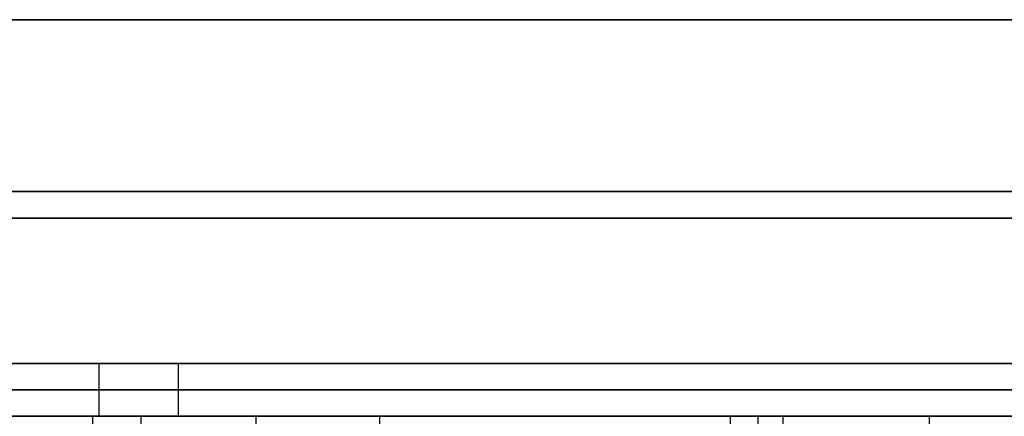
# Model space of a CAD drawing. Header units: millimetres. Extents: x 14566 to 15601, y -4 to 41.
# Tile 25 of 52: x 14969 to 15006, y 26 to 41. Entities that reach past the tile are written whole.
import ezdxf

# ---------------------------------------------------------------- set-up
doc = ezdxf.new("R2010")
doc.units = ezdxf.units.MM
doc.layers.add('Pond Mirror Ferm Living', color=7, linetype='Continuous', true_color=0x000000)

msp = doc.modelspace()

# ---------------------------------------------------------------- linework, layer by layer
at = {"layer": 'Pond Mirror Ferm Living'}
for p, q in [((15336.866, 40.764, 3585.285), (14836.866, 40.764, 3585.285)), ((15336.866, 40.764, 3587.285), (14836.866, 40.764, 3587.285)), ((15336.866, 40.764, 3586.285), (14836.866, 40.764, 3586.285)), ((14836.866, 40.764, 2927.261), (15336.866, 40.764, 2927.261)), ((14836.866, 40.764, 2925.261), (15336.866, 40.764, 2925.261)), ((14836.866, 40.764, 2926.261), (15336.866, 40.764, 2926.261)), ((15313.866, 34.264, 3585.285), (14859.866, 34.264, 3585.285)), ((14859.866, 34.264, 2927.261), (15313.866, 34.264, 2927.261)), ((15314.038, 33.264, 3587.285), (14859.694, 33.264, 3587.285)), ((14859.694, 33.264, 2925.261), (15314.038, 33.264, 2925.261)), ((15336.866, 27.764, 3585.285), (14836.866, 27.764, 3585.285)), ((15336.866, 27.764, 3572.285), (14836.866, 27.764, 3572.285)), ((14836.866, 27.764, 2927.261), (15336.866, 27.764, 2927.261)), ((14836.866, 27.764, 2940.261), (15336.866, 27.764, 2940.261)), ((14968.865, 27.764, 3578.629), (14968.861, 27.764, 3578.733)), ((14968.861, 27.764, 3578.733), (14968.861, 27.764, 3578.837)), ((14968.861, 27.764, 3578.837), (14968.865, 27.764, 3578.941)), ((14968.865, 27.764, 2933.605), (14968.861, 27.764, 2933.709)), ((14968.861, 27.764, 2933.709), (14968.861, 27.764, 2933.813)), ((14968.861, 27.764, 2933.813), (14968.865, 27.764, 2933.917)), ((14968.872, 27.764, 3578.525), (14968.865, 27.764, 3578.629)), ((14968.865, 27.764, 3578.941), (14968.872, 27.764, 3579.045)), ((14968.872, 27.764, 2933.501), (14968.865, 27.764, 2933.605)), ((14968.865, 27.764, 2933.917), (14968.872, 27.764, 2934.021)), ((14968.883, 27.764, 3578.421), (14968.872, 27.764, 3578.525)), ((14968.872, 27.764, 3579.045), (14968.883, 27.764, 3579.148)), ((14968.883, 27.764, 2933.398), (14968.872, 27.764, 2933.501)), ((14968.872, 27.764, 2934.021), (14968.883, 27.764, 2934.125)), ((14968.897, 27.764, 3578.318), (14968.883, 27.764, 3578.421)), ((14968.883, 27.764, 3579.148), (14968.897, 27.764, 3579.252)), ((14968.897, 27.764, 2933.294), (14968.883, 27.764, 2933.398)), ((14968.883, 27.764, 2934.125), (14968.897, 27.764, 2934.228)), ((14968.915, 27.764, 3578.215), (14968.897, 27.764, 3578.318)), ((14968.897, 27.764, 3579.252), (14968.915, 27.764, 3579.354)), ((14968.915, 27.764, 2933.192), (14968.897, 27.764, 2933.294)), ((14968.897, 27.764, 2934.228), (14968.915, 27.764, 2934.331)), ((14968.937, 27.764, 3578.114), (14968.915, 27.764, 3578.215)), ((14968.915, 27.764, 3579.354), (14968.937, 27.764, 3579.456)), ((14968.937, 27.764, 2933.09), (14968.915, 27.764, 2933.192)), ((14968.915, 27.764, 2934.331), (14968.937, 27.764, 2934.432)), ((14968.962, 27.764, 3578.013), (14968.937, 27.764, 3578.114)), ((14968.937, 27.764, 3579.456), (14968.962, 27.764, 3579.557)), ((14968.962, 27.764, 2932.989), (14968.937, 27.764, 2933.09)), ((14968.937, 27.764, 2934.432), (14968.962, 27.764, 2934.533)), ((14968.99, 27.764, 3577.912), (14968.962, 27.764, 3578.013)), ((14968.962, 27.764, 3579.557), (14968.99, 27.764, 3579.657)), ((14968.99, 27.764, 2932.889), (14968.962, 27.764, 2932.989)), ((14968.962, 27.764, 2934.533), (14968.99, 27.764, 2934.634)), ((14969.022, 27.764, 3577.813), (14968.99, 27.764, 3577.912)), ((14968.99, 27.764, 3579.657), (14969.022, 27.764, 3579.756)), ((14969.022, 27.764, 2932.79), (14968.99, 27.764, 2932.889)), ((14968.99, 27.764, 2934.634), (14969.022, 27.764, 2934.733)), ((14969.058, 27.764, 3577.715), (14969.022, 27.764, 3577.813)), ((14969.022, 27.764, 3579.756), (14969.058, 27.764, 3579.854)), ((14969.058, 27.764, 2932.692), (14969.022, 27.764, 2932.79)), ((14969.022, 27.764, 2934.733), (14969.058, 27.764, 2934.831)), ((14969.096, 27.764, 3577.619), (14969.058, 27.764, 3577.715)), ((14969.058, 27.764, 3579.854), (14969.096, 27.764, 3579.951)), ((14969.096, 27.764, 2932.595), (14969.058, 27.764, 2932.692)), ((14969.058, 27.764, 2934.831), (14969.096, 27.764, 2934.927)), ((14969.139, 27.764, 3577.524), (14969.096, 27.764, 3577.619)), ((14969.096, 27.764, 3579.951), (14969.139, 27.764, 3580.046)), ((14969.139, 27.764, 2932.5), (14969.096, 27.764, 2932.595)), ((14969.096, 27.764, 2934.927), (14969.139, 27.764, 2935.023)), ((14969.184, 27.764, 3577.43), (14969.139, 27.764, 3577.524)), ((14969.139, 27.764, 3580.046), (14969.184, 27.764, 3580.14)), ((14969.184, 27.764, 2932.406), (14969.139, 27.764, 2932.5)), ((14969.139, 27.764, 2935.023), (14969.184, 27.764, 2935.116)), ((14969.233, 27.764, 3577.338), (14969.184, 27.764, 3577.43)), ((14969.184, 27.764, 3580.14), (14969.233, 27.764, 3580.232)), ((14969.233, 27.764, 2932.314), (14969.184, 27.764, 2932.406)), ((14969.184, 27.764, 2935.116), (14969.233, 27.764, 2935.208)), ((14969.284, 27.764, 3577.247), (14969.233, 27.764, 3577.338)), ((14969.233, 27.764, 3580.232), (14969.284, 27.764, 3580.322)), ((14969.284, 27.764, 2932.224), (14969.233, 27.764, 2932.314)), ((14969.233, 27.764, 2935.208), (14969.284, 27.764, 2935.299)), ((14969.339, 27.764, 3577.159), (14969.284, 27.764, 3577.247)), ((14969.284, 27.764, 3580.322), (14969.339, 27.764, 3580.411)), ((14969.339, 27.764, 2932.135), (14969.284, 27.764, 2932.224)), ((14969.284, 27.764, 2935.299), (14969.339, 27.764, 2935.387)), ((14969.397, 27.764, 3577.072), (14969.339, 27.764, 3577.159)), ((14969.339, 27.764, 3580.411), (14969.397, 27.764, 3580.497)), ((14969.397, 27.764, 2932.049), (14969.339, 27.764, 2932.135)), ((14969.339, 27.764, 2935.387), (14969.397, 27.764, 2935.474)), ((14969.458, 27.764, 3576.988), (14969.397, 27.764, 3577.072)), ((14969.397, 27.764, 3580.497), (14969.458, 27.764, 3580.582)), ((14969.458, 27.764, 2931.964), (14969.397, 27.764, 2932.049)), ((14969.397, 27.764, 2935.474), (14969.458, 27.764, 2935.558)), ((14969.522, 27.764, 3576.906), (14969.458, 27.764, 3576.988)), ((14969.458, 27.764, 3580.582), (14969.522, 27.764, 3580.664)), ((14969.522, 27.764, 2931.882), (14969.458, 27.764, 2931.964)), ((14969.458, 27.764, 2935.558), (14969.522, 27.764, 2935.64)), ((14969.589, 27.764, 3576.826), (14969.522, 27.764, 3576.906)), ((14969.522, 27.764, 3580.664), (14969.589, 27.764, 3580.744)), ((14969.589, 27.764, 2931.802), (14969.522, 27.764, 2931.882)), ((14969.522, 27.764, 2935.64), (14969.589, 27.764, 2935.72)), ((14969.658, 27.764, 3576.748), (14969.589, 27.764, 3576.826)), ((14969.589, 27.764, 3580.744), (14969.658, 27.764, 3580.822)), ((14969.658, 27.764, 2931.724), (14969.589, 27.764, 2931.802)), ((14969.589, 27.764, 2935.72), (14969.658, 27.764, 2935.798)), ((14969.73, 27.764, 3576.673), (14969.658, 27.764, 3576.748)), ((14969.658, 27.764, 3580.822), (14969.73, 27.764, 3580.897)), ((14969.73, 27.764, 2931.649), (14969.658, 27.764, 2931.724)), ((14969.658, 27.764, 2935.798), (14969.73, 27.764, 2935.873)), ((14969.805, 27.764, 3576.6), (14969.73, 27.764, 3576.673)), ((14969.73, 27.764, 3580.897), (14969.805, 27.764, 3580.97)), ((14969.805, 27.764, 2931.576), (14969.73, 27.764, 2931.649)), ((14969.73, 27.764, 2935.873), (14969.805, 27.764, 2935.946)), ((14969.882, 27.764, 3576.53), (14969.805, 27.764, 3576.6)), ((14969.805, 27.764, 3580.97), (14969.882, 27.764, 3581.04)), ((14969.882, 27.764, 2931.506), (14969.805, 27.764, 2931.576)), ((14969.805, 27.764, 2935.946), (14969.882, 27.764, 2936.016)), ((14969.961, 27.764, 3576.463), (14969.882, 27.764, 3576.53)), ((14969.882, 27.764, 3581.04), (14969.961, 27.764, 3581.107)), ((14969.961, 27.764, 2931.439), (14969.882, 27.764, 2931.506)), ((14969.882, 27.764, 2936.016), (14969.961, 27.764, 2936.083)), ((14970.043, 27.764, 3576.398), (14969.961, 27.764, 3576.463)), ((14969.961, 27.764, 3581.107), (14970.043, 27.764, 3581.171)), ((14970.043, 27.764, 2931.375), (14969.961, 27.764, 2931.439)), ((14969.961, 27.764, 2936.083), (14970.043, 27.764, 2936.148)), ((14970.127, 27.764, 3576.337), (14970.043, 27.764, 3576.398)), ((14970.043, 27.764, 3581.171), (14970.127, 27.764, 3581.233)), ((14970.127, 27.764, 2931.313), (14970.043, 27.764, 2931.375)), ((14970.043, 27.764, 2936.148), (14970.127, 27.764, 2936.21)), ((14970.213, 27.764, 3576.278), (14970.127, 27.764, 3576.337)), ((14970.127, 27.764, 3581.233), (14970.213, 27.764, 3581.292)), ((14970.213, 27.764, 2931.254), (14970.127, 27.764, 2931.313)), ((14970.127, 27.764, 2936.21), (14970.213, 27.764, 2936.268)), ((14970.301, 27.764, 3576.222), (14970.213, 27.764, 3576.278)), ((14970.213, 27.764, 3581.292), (14970.301, 27.764, 3581.347)), ((14970.301, 27.764, 2931.199), (14970.213, 27.764, 2931.254)), ((14970.213, 27.764, 2936.268), (14970.301, 27.764, 2936.324)), ((14970.391, 27.764, 3576.17), (14970.301, 27.764, 3576.222)), ((14970.301, 27.764, 3581.347), (14970.391, 27.764, 3581.4)), ((14970.391, 27.764, 2931.146), (14970.301, 27.764, 2931.199)), ((14970.301, 27.764, 2936.324), (14970.391, 27.764, 2936.376)), ((14970.482, 27.764, 3576.12), (14970.391, 27.764, 3576.17)), ((14970.391, 27.764, 3581.4), (14970.482, 27.764, 3581.449)), ((14970.482, 27.764, 2931.097), (14970.391, 27.764, 2931.146)), ((14970.391, 27.764, 2936.376), (14970.482, 27.764, 2936.426)), ((14970.576, 27.764, 3576.074), (14970.482, 27.764, 3576.12)), ((14970.482, 27.764, 3581.449), (14970.576, 27.764, 3581.496)), ((14970.576, 27.764, 2931.05), (14970.482, 27.764, 2931.097)), ((14970.482, 27.764, 2936.426), (14970.576, 27.764, 2936.472)), ((14970.67, 27.764, 3576.031), (14970.576, 27.764, 3576.074)), ((14970.576, 27.764, 3581.496), (14970.67, 27.764, 3581.539)), ((14970.67, 27.764, 2931.007), (14970.576, 27.764, 2931.05)), ((14970.576, 27.764, 2936.472), (14970.67, 27.764, 2936.515)), ((14970.767, 27.764, 3575.991), (14970.67, 27.764, 3576.031)), ((14970.67, 27.764, 3581.539), (14970.767, 27.764, 3581.578)), ((14970.767, 27.764, 2930.968), (14970.67, 27.764, 2931.007)), ((14970.67, 27.764, 2936.515), (14970.767, 27.764, 2936.555)), ((14970.864, 27.764, 3575.955), (14970.767, 27.764, 3575.991)), ((14970.767, 27.764, 3581.578), (14970.864, 27.764, 3581.615)), ((14970.864, 27.764, 2930.931), (14970.767, 27.764, 2930.968)), ((14970.767, 27.764, 2936.555), (14970.864, 27.764, 2936.591)), ((14970.963, 27.764, 3575.922), (14970.864, 27.764, 3575.955)), ((14970.864, 27.764, 3581.615), (14970.963, 27.764, 3581.647)), ((14970.963, 27.764, 2930.899), (14970.864, 27.764, 2930.931)), ((14970.864, 27.764, 2936.591), (14970.963, 27.764, 2936.624)), ((14971.063, 27.764, 3575.893), (14970.963, 27.764, 3575.922)), ((14970.963, 27.764, 3581.647), (14971.063, 27.764, 3581.677)), ((14971.063, 27.764, 2930.869), (14970.963, 27.764, 2930.899)), ((14970.963, 27.764, 2936.624), (14971.063, 27.764, 2936.653)), ((14971.164, 27.764, 3575.867), (14971.063, 27.764, 3575.893)), ((14971.063, 27.764, 3581.677), (14971.164, 27.764, 3581.703)), ((14971.164, 27.764, 2930.843), (14971.063, 27.764, 2930.869)), ((14971.063, 27.764, 2936.653), (14971.164, 27.764, 2936.679)), ((14971.266, 27.764, 3575.844), (14971.164, 27.764, 3575.867)), ((14971.164, 27.764, 3581.703), (14971.266, 27.764, 3581.725)), ((14971.266, 27.764, 2930.821), (14971.164, 27.764, 2930.843)), ((14971.164, 27.764, 2936.679), (14971.266, 27.764, 2936.702)), ((14971.368, 27.764, 3575.825), (14971.266, 27.764, 3575.844)), ((14971.266, 27.764, 3581.725), (14971.368, 27.764, 3581.744)), ((14971.368, 27.764, 2930.802), (14971.266, 27.764, 2930.821)), ((14971.266, 27.764, 2936.702), (14971.368, 27.764, 2936.721)), ((14971.471, 27.764, 3575.81), (14971.368, 27.764, 3575.825)), ((14971.368, 27.764, 3581.744), (14971.471, 27.764, 3581.759)), ((14971.471, 27.764, 2930.787), (14971.368, 27.764, 2930.802)), ((14971.368, 27.764, 2936.721), (14971.471, 27.764, 2936.736)), ((14971.575, 27.764, 3575.798), (14971.471, 27.764, 3575.81)), ((14971.471, 27.764, 3581.759), (14971.575, 27.764, 3581.771)), ((14971.575, 27.764, 2930.775), (14971.471, 27.764, 2930.787)), ((14971.471, 27.764, 2936.736), (14971.575, 27.764, 2936.748)), ((14971.678, 27.764, 3575.79), (14971.575, 27.764, 3575.798)), ((14971.575, 27.764, 3581.771), (14971.678, 27.764, 3581.779)), ((14971.678, 27.764, 2930.767), (14971.575, 27.764, 2930.775)), ((14971.575, 27.764, 2936.748), (14971.678, 27.764, 2936.756)), ((14971.782, 27.764, 3575.786), (14971.678, 27.764, 3575.79)), ((14971.678, 27.764, 3581.779), (14971.782, 27.764, 3581.784)), ((14971.782, 27.764, 2930.762), (14971.678, 27.764, 2930.767)), ((14971.678, 27.764, 2936.756), (14971.782, 27.764, 2936.76)), ((14971.887, 27.764, 3575.785), (14971.782, 27.764, 3575.786)), ((14971.782, 27.764, 3581.784), (14971.887, 27.764, 3581.785)), ((14971.887, 27.764, 2930.761), (14971.782, 27.764, 2930.762)), ((14971.782, 27.764, 2936.76), (14971.887, 27.764, 2936.761)), ((14971.86, 27.764, 3575.785), (14971.86, 25.764, 3575.785)), ((14971.86, 27.764, 3581.785), (14971.86, 25.764, 3581.785)), ((14971.86, 27.764, 2930.761), (14971.86, 25.764, 2930.761)), ((14971.86, 27.764, 2936.761), (14971.86, 25.764, 2936.761)), ((14971.991, 27.764, 3575.788), (14971.887, 27.764, 3575.785)), ((14971.887, 27.764, 3581.785), (14971.991, 27.764, 3581.782)), ((14971.991, 27.764, 2930.764), (14971.887, 27.764, 2930.761)), ((14971.887, 27.764, 2936.761), (14971.991, 27.764, 2936.758)), ((14972.095, 27.764, 3575.794), (14971.991, 27.764, 3575.788)), ((14971.991, 27.764, 3581.782), (14972.095, 27.764, 3581.776)), ((14972.095, 27.764, 2930.77), (14971.991, 27.764, 2930.764)), ((14971.991, 27.764, 2936.758), (14972.095, 27.764, 2936.752)), ((14972.198, 27.764, 3575.804), (14972.095, 27.764, 3575.794)), ((14972.095, 27.764, 3581.776), (14972.198, 27.764, 3581.766)), ((14972.198, 27.764, 2930.78), (14972.095, 27.764, 2930.77)), ((14972.095, 27.764, 2936.752), (14972.198, 27.764, 2936.742)), ((14972.301, 27.764, 3575.817), (14972.198, 27.764, 3575.804)), ((14972.198, 27.764, 3581.766), (14972.301, 27.764, 3581.752)), ((14972.301, 27.764, 2930.794), (14972.198, 27.764, 2930.78)), ((14972.198, 27.764, 2936.742), (14972.301, 27.764, 2936.729)), ((14972.404, 27.764, 3575.834), (14972.301, 27.764, 3575.817)), ((14972.301, 27.764, 3581.752), (14972.404, 27.764, 3581.735)), ((14972.404, 27.764, 2930.811), (14972.301, 27.764, 2930.794)), ((14972.301, 27.764, 2936.729), (14972.404, 27.764, 2936.712)), ((14972.506, 27.764, 3575.855), (14972.404, 27.764, 3575.834)), ((14972.404, 27.764, 3581.735), (14972.506, 27.764, 3581.714)), ((14972.506, 27.764, 2930.832), (14972.404, 27.764, 2930.811)), ((14972.404, 27.764, 2936.712), (14972.506, 27.764, 2936.691)), ((14972.608, 27.764, 3575.879), (14972.506, 27.764, 3575.855)), ((14972.506, 27.764, 3581.714), (14972.608, 27.764, 3581.69)), ((14972.608, 27.764, 2930.856), (14972.506, 27.764, 2930.832)), ((14972.506, 27.764, 2936.691), (14972.608, 27.764, 2936.667)), ((14972.708, 27.764, 3575.907), (14972.608, 27.764, 3575.879)), ((14972.608, 27.764, 3581.69), (14972.708, 27.764, 3581.663)), ((14972.708, 27.764, 2930.883), (14972.608, 27.764, 2930.856)), ((14972.608, 27.764, 2936.667), (14972.708, 27.764, 2936.639)), ((14972.807, 27.764, 3575.938), (14972.708, 27.764, 3575.907)), ((14972.708, 27.764, 3581.663), (14972.807, 27.764, 3581.631)), ((14972.807, 27.764, 2930.915), (14972.708, 27.764, 2930.883)), ((14972.708, 27.764, 2936.639), (14972.807, 27.764, 2936.608)), ((14972.906, 27.764, 3575.973), (14972.807, 27.764, 3575.938)), ((14972.807, 27.764, 3581.631), (14972.906, 27.764, 3581.597)), ((14972.906, 27.764, 2930.949), (14972.807, 27.764, 2930.915)), ((14972.807, 27.764, 2936.608), (14972.906, 27.764, 2936.573)), ((14973.003, 27.764, 3576.011), (14972.906, 27.764, 3575.973)), ((14972.906, 27.764, 3581.597), (14973.003, 27.764, 3581.559)), ((14973.003, 27.764, 2930.987), (14972.906, 27.764, 2930.949)), ((14972.906, 27.764, 2936.573), (14973.003, 27.764, 2936.535)), ((14973.098, 27.764, 3576.052), (14973.003, 27.764, 3576.011)), ((14973.003, 27.764, 3581.559), (14973.098, 27.764, 3581.518)), ((14973.098, 27.764, 2931.028), (14973.003, 27.764, 2930.987)), ((14973.003, 27.764, 2936.535), (14973.098, 27.764, 2936.494)), ((14973.192, 27.764, 3576.097), (14973.098, 27.764, 3576.052)), ((14973.098, 27.764, 3581.518), (14973.192, 27.764, 3581.473)), ((14973.192, 27.764, 2931.073), (14973.098, 27.764, 2931.028)), ((14973.098, 27.764, 2936.494), (14973.192, 27.764, 2936.449)), ((14973.285, 27.764, 3576.144), (14973.192, 27.764, 3576.097)), ((14973.192, 27.764, 3581.473), (14973.285, 27.764, 3581.425)), ((14973.285, 27.764, 2931.121), (14973.192, 27.764, 2931.073)), ((14973.192, 27.764, 2936.449), (14973.285, 27.764, 2936.402)), ((14973.375, 27.764, 3576.195), (14973.285, 27.764, 3576.144)), ((14973.285, 27.764, 3581.425), (14973.375, 27.764, 3581.374)), ((14973.375, 27.764, 2931.172), (14973.285, 27.764, 2931.121)), ((14973.285, 27.764, 2936.402), (14973.375, 27.764, 2936.351)), ((14973.464, 27.764, 3576.25), (14973.375, 27.764, 3576.195)), ((14973.375, 27.764, 3581.374), (14973.464, 27.764, 3581.32)), ((14973.464, 27.764, 2931.226), (14973.375, 27.764, 2931.172)), ((14973.375, 27.764, 2936.351), (14973.464, 27.764, 2936.296)), ((14973.551, 27.764, 3576.307), (14973.464, 27.764, 3576.25)), ((14973.464, 27.764, 3581.32), (14973.551, 27.764, 3581.263)), ((14973.551, 27.764, 2931.283), (14973.464, 27.764, 2931.226)), ((14973.464, 27.764, 2936.296), (14973.551, 27.764, 2936.239)), ((14973.636, 27.764, 3576.367), (14973.551, 27.764, 3576.307)), ((14973.551, 27.764, 3581.263), (14973.636, 27.764, 3581.203)), ((14973.636, 27.764, 2931.343), (14973.551, 27.764, 2931.283)), ((14973.551, 27.764, 2936.239), (14973.636, 27.764, 2936.179)), ((14973.719, 27.764, 3576.43), (14973.636, 27.764, 3576.367)), ((14973.636, 27.764, 3581.203), (14973.719, 27.764, 3581.14)), ((14973.719, 27.764, 2931.406), (14973.636, 27.764, 2931.343)), ((14973.636, 27.764, 2936.179), (14973.719, 27.764, 2936.116)), ((14973.8, 27.764, 3576.496), (14973.719, 27.764, 3576.43)), ((14973.719, 27.764, 3581.14), (14973.8, 27.764, 3581.074)), ((14973.8, 27.764, 2931.472), (14973.719, 27.764, 2931.406)), ((14973.719, 27.764, 2936.116), (14973.8, 27.764, 2936.05)), ((14973.878, 27.764, 3576.565), (14973.8, 27.764, 3576.496)), ((14973.8, 27.764, 3581.074), (14973.878, 27.764, 3581.005)), ((14973.878, 27.764, 2931.541), (14973.8, 27.764, 2931.472)), ((14973.8, 27.764, 2936.05), (14973.878, 27.764, 2935.981)), ((14973.954, 27.764, 3576.636), (14973.878, 27.764, 3576.565)), ((14973.878, 27.764, 3581.005), (14973.954, 27.764, 3580.934)), ((14973.954, 27.764, 2931.612), (14973.878, 27.764, 2931.541)), ((14973.878, 27.764, 2935.981), (14973.954, 27.764, 2935.91)), ((14974.027, 27.764, 3576.71), (14973.954, 27.764, 3576.636)), ((14973.954, 27.764, 3580.934), (14974.027, 27.764, 3580.86)), ((14974.027, 27.764, 2931.686), (14973.954, 27.764, 2931.612)), ((14973.954, 27.764, 2935.91), (14974.027, 27.764, 2935.836)), ((14974.098, 27.764, 3576.786), (14974.027, 27.764, 3576.71)), ((14974.027, 27.764, 3580.86), (14974.098, 27.764, 3580.783)), ((14974.098, 27.764, 2931.763), (14974.027, 27.764, 2931.686)), ((14974.027, 27.764, 2935.836), (14974.098, 27.764, 2935.76)), ((14974.166, 27.764, 3576.865), (14974.098, 27.764, 3576.786)), ((14974.098, 27.764, 3580.783), (14974.166, 27.764, 3580.704)), ((14974.166, 27.764, 2931.842), (14974.098, 27.764, 2931.763)), ((14974.098, 27.764, 2935.76), (14974.166, 27.764, 2935.681)), ((14974.231, 27.764, 3576.946), (14974.166, 27.764, 3576.865)), ((14974.166, 27.764, 3580.704), (14974.231, 27.764, 3580.623)), ((14974.231, 27.764, 2931.923), (14974.166, 27.764, 2931.842)), ((14974.166, 27.764, 2935.681), (14974.231, 27.764, 2935.6)), ((14974.294, 27.764, 3577.03), (14974.231, 27.764, 3576.946)), ((14974.231, 27.764, 3580.623), (14974.294, 27.764, 3580.54)), ((14974.294, 27.764, 2932.006), (14974.231, 27.764, 2931.923)), ((14974.231, 27.764, 2935.6), (14974.294, 27.764, 2935.516)), ((14974.353, 27.764, 3577.115), (14974.294, 27.764, 3577.03)), ((14974.294, 27.764, 3580.54), (14974.353, 27.764, 3580.454)), ((14974.353, 27.764, 2932.092), (14974.294, 27.764, 2932.006)), ((14974.294, 27.764, 2935.516), (14974.353, 27.764, 2935.431)), ((14974.41, 27.764, 3577.203), (14974.353, 27.764, 3577.115)), ((14974.353, 27.764, 3580.454), (14974.41, 27.764, 3580.367)), ((14974.41, 27.764, 2932.179), (14974.353, 27.764, 2932.092)), ((14974.353, 27.764, 2935.431), (14974.41, 27.764, 2935.343)), ((14974.463, 27.764, 3577.292), (14974.41, 27.764, 3577.203)), ((14974.41, 27.764, 3580.367), (14974.463, 27.764, 3580.277)), ((14974.463, 27.764, 2932.269), (14974.41, 27.764, 2932.179)), ((14974.41, 27.764, 2935.343), (14974.463, 27.764, 2935.254)), ((14974.513, 27.764, 3577.384), (14974.463, 27.764, 3577.292)), ((14974.463, 27.764, 3580.277), (14974.513, 27.764, 3580.186)), ((14974.513, 27.764, 2932.36), (14974.463, 27.764, 2932.269)), ((14974.463, 27.764, 2935.254), (14974.513, 27.764, 2935.162)), ((14974.56, 27.764, 3577.476), (14974.513, 27.764, 3577.384)), ((14974.513, 27.764, 3580.186), (14974.56, 27.764, 3580.093)), ((14974.56, 27.764, 2932.453), (14974.513, 27.764, 2932.36)), ((14974.513, 27.764, 2935.162), (14974.56, 27.764, 2935.07)), ((14974.604, 27.764, 3577.571), (14974.56, 27.764, 3577.476)), ((14974.56, 27.764, 3580.093), (14974.604, 27.764, 3579.999)), ((14974.604, 27.764, 2932.547), (14974.56, 27.764, 2932.453)), ((14974.56, 27.764, 2935.07), (14974.604, 27.764, 2934.975)), ((14974.644, 27.764, 3577.667), (14974.604, 27.764, 3577.571)), ((14974.604, 27.764, 3579.999), (14974.644, 27.764, 3579.903)), ((14974.644, 27.764, 2932.643), (14974.604, 27.764, 2932.547)), ((14974.604, 27.764, 2934.975), (14974.644, 27.764, 2934.879)), ((14974.682, 27.764, 3577.764), (14974.644, 27.764, 3577.667)), ((14974.644, 27.764, 3579.903), (14974.682, 27.764, 3579.805)), ((14974.682, 27.764, 2932.741), (14974.644, 27.764, 2932.643)), ((14974.644, 27.764, 2934.879), (14974.682, 27.764, 2934.782)), ((14974.715, 27.764, 3577.863), (14974.682, 27.764, 3577.764)), ((14974.682, 27.764, 3579.805), (14974.715, 27.764, 3579.707)), ((14974.715, 27.764, 2932.839), (14974.682, 27.764, 2932.741)), ((14974.682, 27.764, 2934.782), (14974.715, 27.764, 2934.683)), ((14974.746, 27.764, 3577.962), (14974.715, 27.764, 3577.863)), ((14974.715, 27.764, 3579.707), (14974.746, 27.764, 3579.607)), ((14974.746, 27.764, 2932.939), (14974.715, 27.764, 2932.839)), ((14974.715, 27.764, 2934.683), (14974.746, 27.764, 2934.584)), ((14974.772, 27.764, 3578.063), (14974.746, 27.764, 3577.962)), ((14974.746, 27.764, 3579.607), (14974.772, 27.764, 3579.507)), ((14974.772, 27.764, 2933.039), (14974.746, 27.764, 2932.939)), ((14974.746, 27.764, 2934.584), (14974.772, 27.764, 2934.483)), ((14974.796, 27.764, 3578.164), (14974.772, 27.764, 3578.063)), ((14974.772, 27.764, 3579.507), (14974.796, 27.764, 3579.405)), ((14974.796, 27.764, 2933.141), (14974.772, 27.764, 2933.039)), ((14974.772, 27.764, 2934.483), (14974.796, 27.764, 2934.382)), ((14974.815, 27.764, 3578.267), (14974.796, 27.764, 3578.164)), ((14974.796, 27.764, 3579.405), (14974.815, 27.764, 3579.303)), ((14974.815, 27.764, 2933.243), (14974.796, 27.764, 2933.141)), ((14974.796, 27.764, 2934.382), (14974.815, 27.764, 2934.279)), ((14974.832, 27.764, 3578.37), (14974.815, 27.764, 3578.267)), ((14974.815, 27.764, 3579.303), (14974.832, 27.764, 3579.2)), ((14974.832, 27.764, 2933.346), (14974.815, 27.764, 2933.243)), ((14974.815, 27.764, 2934.279), (14974.832, 27.764, 2934.176)), ((14974.844, 27.764, 3578.473), (14974.832, 27.764, 3578.37)), ((14974.832, 27.764, 3579.2), (14974.844, 27.764, 3579.097)), ((14974.844, 27.764, 2933.449), (14974.832, 27.764, 2933.346)), ((14974.832, 27.764, 2934.176), (14974.844, 27.764, 2934.073)), ((14974.853, 27.764, 3578.577), (14974.844, 27.764, 3578.473)), ((14974.844, 27.764, 3579.097), (14974.853, 27.764, 3578.993)), ((14974.853, 27.764, 2933.553), (14974.844, 27.764, 2933.449)), ((14974.844, 27.764, 2934.073), (14974.853, 27.764, 2933.969)), ((14974.859, 27.764, 3578.681), (14974.853, 27.764, 3578.577)), ((14974.853, 27.764, 3578.993), (14974.859, 27.764, 3578.889)), ((14974.859, 27.764, 2933.657), (14974.853, 27.764, 2933.553)), ((14974.853, 27.764, 2933.969), (14974.859, 27.764, 2933.865)), ((14974.86, 27.764, 3578.785), (14974.859, 27.764, 3578.681)), ((14974.859, 27.764, 3578.889), (14974.86, 27.764, 3578.785)), ((14974.86, 27.764, 2933.761), (14974.859, 27.764, 2933.657)), ((14974.859, 27.764, 2933.865), (14974.86, 27.764, 2933.761)), ((14974.86, 27.764, 3578.785), (14974.86, 25.764, 3578.785)), ((15083.866, 27.764, 3578.785), (14974.86, 27.764, 3578.785)), ((14974.86, 27.764, 2933.761), (14974.86, 25.764, 2933.761)), ((14974.86, 27.764, 2933.761), (15083.866, 27.764, 2933.761)), ((15336.866, 26.764, 3572.285), (14836.866, 26.764, 3572.285)), ((14836.866, 26.764, 2940.261), (15336.866, 26.764, 2940.261)), ((15336.866, 25.764, 3587.285), (14836.866, 25.764, 3587.285)), ((15336.866, 25.764, 3572.285), (14836.866, 25.764, 3572.285)), ((14836.866, 25.764, 2925.261), (15336.866, 25.764, 2925.261)), ((14836.866, 25.764, 2940.261), (15336.866, 25.764, 2940.261)), ((14969.032, 25.764, 3579.785), (14859.683, 25.764, 3579.785)), ((14859.683, 25.764, 2932.761), (14969.032, 25.764, 2932.761)), ((14959.361, 25.774, 2732.173), (14971.616, 25.773, 2728.349)), ((14973.438, 25.773, 2732.203), (14961.572, 25.774, 2735.889)), ((14972.228, 25.773, 3790.26), (14962.068, 25.774, 3787.049)), ((14967.958, 25.773, 3784.527), (14977.789, 25.773, 3787.507)), ((14968.865, 25.764, 3578.941), (14968.861, 25.764, 3578.837)), ((14968.861, 25.764, 3578.837), (14968.861, 25.764, 3578.733)), ((14968.861, 25.764, 3578.733), (14968.865, 25.764, 3578.629)), ((14968.865, 25.764, 2933.917), (14968.861, 25.764, 2933.813)), ((14968.861, 25.764, 2933.813), (14968.861, 25.764, 2933.709)), ((14968.861, 25.764, 2933.709), (14968.865, 25.764, 2933.605)), ((14968.872, 25.764, 3579.045), (14968.865, 25.764, 3578.941)), ((14968.865, 25.764, 3578.629), (14968.872, 25.764, 3578.525)), ((14968.872, 25.764, 2934.021), (14968.865, 25.764, 2933.917)), ((14968.865, 25.764, 2933.605), (14968.872, 25.764, 2933.501)), ((14968.883, 25.764, 3579.148), (14968.872, 25.764, 3579.045)), ((14968.872, 25.764, 3578.525), (14968.883, 25.764, 3578.421)), ((14968.883, 25.764, 2934.125), (14968.872, 25.764, 2934.021)), ((14968.872, 25.764, 2933.501), (14968.883, 25.764, 2933.398)), ((14968.897, 25.764, 3579.252), (14968.883, 25.764, 3579.148)), ((14968.883, 25.764, 3578.421), (14968.897, 25.764, 3578.318)), ((14968.897, 25.764, 2934.228), (14968.883, 25.764, 2934.125)), ((14968.883, 25.764, 2933.398), (14968.897, 25.764, 2933.294)), ((14968.915, 25.764, 3579.354), (14968.897, 25.764, 3579.252)), ((14968.897, 25.764, 3578.318), (14968.915, 25.764, 3578.215)), ((14968.915, 25.764, 2934.331), (14968.897, 25.764, 2934.228)), ((14968.897, 25.764, 2933.294), (14968.915, 25.764, 2933.192)), ((14968.937, 25.764, 3579.456), (14968.915, 25.764, 3579.354)), ((14968.915, 25.764, 3578.215), (14968.937, 25.764, 3578.114)), ((14968.937, 25.764, 2934.432), (14968.915, 25.764, 2934.331)), ((14968.915, 25.764, 2933.192), (14968.937, 25.764, 2933.09)), ((14968.962, 25.764, 3579.557), (14968.937, 25.764, 3579.456)), ((14968.937, 25.764, 3578.114), (14968.962, 25.764, 3578.013)), ((14968.962, 25.764, 2934.533), (14968.937, 25.764, 2934.432)), ((14968.937, 25.764, 2933.09), (14968.962, 25.764, 2932.989)), ((14968.99, 25.764, 3579.657), (14968.962, 25.764, 3579.557)), ((14968.962, 25.764, 3578.013), (14968.99, 25.764, 3577.912)), ((14968.99, 25.764, 2934.634), (14968.962, 25.764, 2934.533)), ((14968.962, 25.764, 2932.989), (14968.99, 25.764, 2932.889)), ((14969.022, 25.764, 3579.756), (14968.99, 25.764, 3579.657)), ((14968.99, 25.764, 3577.912), (14969.022, 25.764, 3577.813)), ((14969.022, 25.764, 2934.733), (14968.99, 25.764, 2934.634)), ((14968.99, 25.764, 2932.889), (14969.022, 25.764, 2932.79)), ((14969.058, 25.764, 3579.854), (14969.022, 25.764, 3579.756)), ((14969.022, 25.764, 3577.813), (14969.058, 25.764, 3577.715)), ((14969.058, 25.764, 2934.831), (14969.022, 25.764, 2934.733)), ((14969.022, 25.764, 2932.79), (14969.058, 25.764, 2932.692)), ((14969.096, 25.764, 3579.951), (14969.058, 25.764, 3579.854)), ((14969.058, 25.764, 3577.715), (14969.096, 25.764, 3577.619)), ((14969.096, 25.764, 2934.927), (14969.058, 25.764, 2934.831)), ((14969.058, 25.764, 2932.692), (14969.096, 25.764, 2932.595)), ((14969.139, 25.764, 3580.046), (14969.096, 25.764, 3579.951)), ((14969.096, 25.764, 3577.619), (14969.139, 25.764, 3577.524)), ((14969.139, 25.764, 2935.023), (14969.096, 25.764, 2934.927)), ((14969.096, 25.764, 2932.595), (14969.139, 25.764, 2932.5)), ((14969.184, 25.764, 3580.14), (14969.139, 25.764, 3580.046)), ((14969.139, 25.764, 3577.524), (14969.184, 25.764, 3577.43)), ((14969.184, 25.764, 2935.116), (14969.139, 25.764, 2935.023)), ((14969.139, 25.764, 2932.5), (14969.184, 25.764, 2932.406)), ((14969.233, 25.764, 3580.232), (14969.184, 25.764, 3580.14)), ((14969.184, 25.764, 3577.43), (14969.233, 25.764, 3577.338)), ((14969.233, 25.764, 2935.208), (14969.184, 25.764, 2935.116)), ((14969.184, 25.764, 2932.406), (14969.233, 25.764, 2932.314)), ((14969.284, 25.764, 3580.322), (14969.233, 25.764, 3580.232)), ((14969.233, 25.764, 3577.338), (14969.284, 25.764, 3577.247)), ((14969.284, 25.764, 2935.299), (14969.233, 25.764, 2935.208)), ((14969.233, 25.764, 2932.314), (14969.284, 25.764, 2932.224)), ((14969.339, 25.764, 3580.411), (14969.284, 25.764, 3580.322)), ((14969.284, 25.764, 3577.247), (14969.339, 25.764, 3577.159)), ((14969.339, 25.764, 2935.387), (14969.284, 25.764, 2935.299)), ((14969.284, 25.764, 2932.224), (14969.339, 25.764, 2932.135)), ((14969.397, 25.764, 3580.497), (14969.339, 25.764, 3580.411)), ((14969.339, 25.764, 3577.159), (14969.397, 25.764, 3577.072)), ((14969.397, 25.764, 2935.474), (14969.339, 25.764, 2935.387)), ((14969.339, 25.764, 2932.135), (14969.397, 25.764, 2932.049)), ((14969.458, 25.764, 3580.582), (14969.397, 25.764, 3580.497)), ((14969.397, 25.764, 3577.072), (14969.458, 25.764, 3576.988)), ((14969.458, 25.764, 2935.558), (14969.397, 25.764, 2935.474)), ((14969.397, 25.764, 2932.049), (14969.458, 25.764, 2931.964)), ((14969.522, 25.764, 3580.664), (14969.458, 25.764, 3580.582)), ((14969.458, 25.764, 3576.988), (14969.522, 25.764, 3576.906)), ((14969.522, 25.764, 2935.64), (14969.458, 25.764, 2935.558)), ((14969.458, 25.764, 2931.964), (14969.522, 25.764, 2931.882)), ((14969.589, 25.764, 3580.744), (14969.522, 25.764, 3580.664)), ((14969.522, 25.764, 3576.906), (14969.589, 25.764, 3576.826)), ((14969.589, 25.764, 2935.72), (14969.522, 25.764, 2935.64)), ((14969.522, 25.764, 2931.882), (14969.589, 25.764, 2931.802)), ((14969.658, 25.764, 3580.822), (14969.589, 25.764, 3580.744)), ((14969.589, 25.764, 3576.826), (14969.658, 25.764, 3576.748)), ((14969.658, 25.764, 2935.798), (14969.589, 25.764, 2935.72)), ((14969.589, 25.764, 2931.802), (14969.658, 25.764, 2931.724)), ((14969.73, 25.764, 3580.897), (14969.658, 25.764, 3580.822)), ((14969.658, 25.764, 3576.748), (14969.73, 25.764, 3576.673)), ((14969.73, 25.764, 2935.873), (14969.658, 25.764, 2935.798)), ((14969.658, 25.764, 2931.724), (14969.73, 25.764, 2931.649)), ((14969.805, 25.764, 3580.97), (14969.73, 25.764, 3580.897)), ((14969.73, 25.764, 3576.673), (14969.805, 25.764, 3576.6)), ((14969.805, 25.764, 2935.946), (14969.73, 25.764, 2935.873)), ((14969.73, 25.764, 2931.649), (14969.805, 25.764, 2931.576)), ((14969.882, 25.764, 3581.04), (14969.805, 25.764, 3580.97)), ((14969.805, 25.764, 3576.6), (14969.882, 25.764, 3576.53)), ((14969.882, 25.764, 2936.016), (14969.805, 25.764, 2935.946)), ((14969.805, 25.764, 2931.576), (14969.882, 25.764, 2931.506)), ((14969.961, 25.764, 3581.107), (14969.882, 25.764, 3581.04)), ((14969.882, 25.764, 3576.53), (14969.961, 25.764, 3576.463)), ((14969.961, 25.764, 2936.083), (14969.882, 25.764, 2936.016)), ((14969.882, 25.764, 2931.506), (14969.961, 25.764, 2931.439)), ((14970.043, 25.764, 3581.171), (14969.961, 25.764, 3581.107)), ((14969.961, 25.764, 3576.463), (14970.043, 25.764, 3576.398)), ((14970.043, 25.764, 2936.148), (14969.961, 25.764, 2936.083)), ((14969.961, 25.764, 2931.439), (14970.043, 25.764, 2931.375)), ((14970.127, 25.764, 3581.233), (14970.043, 25.764, 3581.171)), ((14970.043, 25.764, 3576.398), (14970.127, 25.764, 3576.337)), ((14970.127, 25.764, 2936.21), (14970.043, 25.764, 2936.148)), ((14970.043, 25.764, 2931.375), (14970.127, 25.764, 2931.313)), ((14970.213, 25.764, 3581.292), (14970.127, 25.764, 3581.233)), ((14970.127, 25.764, 3576.337), (14970.213, 25.764, 3576.278)), ((14970.213, 25.764, 2936.268), (14970.127, 25.764, 2936.21)), ((14970.127, 25.764, 2931.313), (14970.213, 25.764, 2931.254)), ((14970.301, 25.764, 3581.347), (14970.213, 25.764, 3581.292)), ((14970.213, 25.764, 3576.278), (14970.301, 25.764, 3576.222)), ((14970.301, 25.764, 2936.324), (14970.213, 25.764, 2936.268)), ((14970.213, 25.764, 2931.254), (14970.301, 25.764, 2931.199)), ((14970.391, 25.764, 3581.4), (14970.301, 25.764, 3581.347)), ((14970.301, 25.764, 3576.222), (14970.391, 25.764, 3576.17)), ((14970.391, 25.764, 2936.376), (14970.301, 25.764, 2936.324)), ((14970.301, 25.764, 2931.199), (14970.391, 25.764, 2931.146)), ((14970.482, 25.764, 3581.449), (14970.391, 25.764, 3581.4)), ((14970.391, 25.764, 3576.17), (14970.482, 25.764, 3576.12)), ((14970.482, 25.764, 2936.426), (14970.391, 25.764, 2936.376)), ((14970.391, 25.764, 2931.146), (14970.482, 25.764, 2931.097)), ((14970.576, 25.764, 3581.496), (14970.482, 25.764, 3581.449)), ((14970.482, 25.764, 3576.12), (14970.576, 25.764, 3576.074)), ((14970.576, 25.764, 2936.472), (14970.482, 25.764, 2936.426)), ((14970.482, 25.764, 2931.097), (14970.576, 25.764, 2931.05)), ((14970.67, 25.764, 3581.539), (14970.576, 25.764, 3581.496)), ((14970.576, 25.764, 3576.074), (14970.67, 25.764, 3576.031)), ((14970.67, 25.764, 2936.515), (14970.576, 25.764, 2936.472)), ((14970.576, 25.764, 2931.05), (14970.67, 25.764, 2931.007)), ((14970.767, 25.764, 3581.578), (14970.67, 25.764, 3581.539)), ((14970.67, 25.764, 3576.031), (14970.767, 25.764, 3575.991)), ((14970.767, 25.764, 2936.555), (14970.67, 25.764, 2936.515)), ((14970.67, 25.764, 2931.007), (14970.767, 25.764, 2930.968)), ((14970.864, 25.764, 3581.615), (14970.767, 25.764, 3581.578)), ((14970.767, 25.764, 3575.991), (14970.864, 25.764, 3575.955)), ((14970.864, 25.764, 2936.591), (14970.767, 25.764, 2936.555)), ((14970.767, 25.764, 2930.968), (14970.864, 25.764, 2930.931)), ((14970.963, 25.764, 3581.647), (14970.864, 25.764, 3581.615)), ((14970.864, 25.764, 3575.955), (14970.963, 25.764, 3575.922)), ((14970.963, 25.764, 2936.624), (14970.864, 25.764, 2936.591)), ((14970.864, 25.764, 2930.931), (14970.963, 25.764, 2930.899)), ((14971.063, 25.764, 3581.677), (14970.963, 25.764, 3581.647)), ((14970.963, 25.764, 3575.922), (14971.063, 25.764, 3575.893)), ((14971.063, 25.764, 2936.653), (14970.963, 25.764, 2936.624)), ((14970.963, 25.764, 2930.899), (14971.063, 25.764, 2930.869)), ((14971.164, 25.764, 3581.703), (14971.063, 25.764, 3581.677)), ((14971.063, 25.764, 3575.893), (14971.164, 25.764, 3575.867)), ((14971.164, 25.764, 2936.679), (14971.063, 25.764, 2936.653)), ((14971.063, 25.764, 2930.869), (14971.164, 25.764, 2930.843)), ((14971.266, 25.764, 3581.725), (14971.164, 25.764, 3581.703)), ((14971.164, 25.764, 3575.867), (14971.266, 25.764, 3575.844)), ((14971.266, 25.764, 2936.702), (14971.164, 25.764, 2936.679)), ((14971.164, 25.764, 2930.843), (14971.266, 25.764, 2930.821)), ((14971.368, 25.764, 3581.744), (14971.266, 25.764, 3581.725)), ((14971.266, 25.764, 3575.844), (14971.368, 25.764, 3575.825)), ((14971.368, 25.764, 2936.721), (14971.266, 25.764, 2936.702)), ((14971.266, 25.764, 2930.821), (14971.368, 25.764, 2930.802)), ((14971.471, 25.764, 3581.759), (14971.368, 25.764, 3581.744)), ((14971.368, 25.764, 3575.825), (14971.471, 25.764, 3575.81)), ((14971.471, 25.764, 2936.736), (14971.368, 25.764, 2936.721)), ((14971.368, 25.764, 2930.802), (14971.471, 25.764, 2930.787)), ((14971.575, 25.764, 3581.771), (14971.471, 25.764, 3581.759)), ((14971.471, 25.764, 3575.81), (14971.575, 25.764, 3575.798)), ((14971.575, 25.764, 2936.748), (14971.471, 25.764, 2936.736)), ((14971.471, 25.764, 2930.787), (14971.575, 25.764, 2930.775)), ((14971.678, 25.764, 3581.779), (14971.575, 25.764, 3581.771)), ((14971.575, 25.764, 3575.798), (14971.678, 25.764, 3575.79)), ((14971.678, 25.764, 2936.756), (14971.575, 25.764, 2936.748)), ((14971.575, 25.764, 2930.775), (14971.678, 25.764, 2930.767)), ((14971.616, 25.773, 2728.349), (14983.642, 25.773, 2724.852)), ((14971.616, 25.773, 2728.349), (14971.617, 0.009, 2728.349)), ((14971.782, 25.764, 3581.784), (14971.678, 25.764, 3581.779)), ((14971.678, 25.764, 3575.79), (14971.782, 25.764, 3575.786)), ((14971.782, 25.764, 2936.76), (14971.678, 25.764, 2936.756)), ((14971.678, 25.764, 2930.767), (14971.782, 25.764, 2930.762)), ((14971.887, 25.764, 3581.785), (14971.782, 25.764, 3581.784)), ((14971.782, 25.764, 3575.786), (14971.887, 25.764, 3575.785)), ((14971.887, 25.764, 2936.761), (14971.782, 25.764, 2936.76)), ((14971.782, 25.764, 2930.762), (14971.887, 25.764, 2930.761)), ((14971.991, 25.764, 3581.782), (14971.887, 25.764, 3581.785)), ((14971.887, 25.764, 3575.785), (14971.991, 25.764, 3575.788)), ((14971.991, 25.764, 2936.758), (14971.887, 25.764, 2936.761)), ((14971.887, 25.764, 2930.761), (14971.991, 25.764, 2930.764)), ((14972.095, 25.764, 3581.776), (14971.991, 25.764, 3581.782)), ((14971.991, 25.764, 3575.788), (14972.095, 25.764, 3575.794)), ((14972.095, 25.764, 2936.752), (14971.991, 25.764, 2936.758)), ((14971.991, 25.764, 2930.764), (14972.095, 25.764, 2930.77)), ((14972.198, 25.764, 3581.766), (14972.095, 25.764, 3581.776)), ((14972.095, 25.764, 3575.794), (14972.198, 25.764, 3575.804)), ((14972.198, 25.764, 2936.742), (14972.095, 25.764, 2936.752)), ((14972.095, 25.764, 2930.77), (14972.198, 25.764, 2930.78)), ((14972.301, 25.764, 3581.752), (14972.198, 25.764, 3581.766)), ((14972.198, 25.764, 3575.804), (14972.301, 25.764, 3575.817)), ((14972.301, 25.764, 2936.729), (14972.198, 25.764, 2936.742)), ((14972.198, 25.764, 2930.78), (14972.301, 25.764, 2930.794)), ((14982.47, 25.773, 3793.198), (14972.228, 25.773, 3790.26)), ((14972.404, 25.764, 3581.735), (14972.301, 25.764, 3581.752)), ((14972.301, 25.764, 3575.817), (14972.404, 25.764, 3575.834)), ((14972.404, 25.764, 2936.712), (14972.301, 25.764, 2936.729)), ((14972.301, 25.764, 2930.794), (14972.404, 25.764, 2930.811)), ((14972.506, 25.764, 3581.714), (14972.404, 25.764, 3581.735)), ((14972.404, 25.764, 3575.834), (14972.506, 25.764, 3575.855)), ((14972.506, 25.764, 2936.691), (14972.404, 25.764, 2936.712)), ((14972.404, 25.764, 2930.811), (14972.506, 25.764, 2930.832)), ((14972.608, 25.764, 3581.69), (14972.506, 25.764, 3581.714)), ((14972.506, 25.764, 3575.855), (14972.608, 25.764, 3575.879)), ((14972.608, 25.764, 2936.667), (14972.506, 25.764, 2936.691)), ((14972.506, 25.764, 2930.832), (14972.608, 25.764, 2930.856)), ((14972.708, 25.764, 3581.663), (14972.608, 25.764, 3581.69)), ((14972.608, 25.764, 3575.879), (14972.708, 25.764, 3575.907)), ((14972.708, 25.764, 2936.639), (14972.608, 25.764, 2936.667)), ((14972.608, 25.764, 2930.856), (14972.708, 25.764, 2930.883)), ((14972.807, 25.764, 3581.631), (14972.708, 25.764, 3581.663)), ((14972.708, 25.764, 3575.907), (14972.807, 25.764, 3575.938)), ((14972.807, 25.764, 2936.608), (14972.708, 25.764, 2936.639)), ((14972.708, 25.764, 2930.883), (14972.807, 25.764, 2930.915)), ((14972.906, 25.764, 3581.597), (14972.807, 25.764, 3581.631)), ((14972.807, 25.764, 3575.938), (14972.906, 25.764, 3575.973)), ((14972.906, 25.764, 2936.573), (14972.807, 25.764, 2936.608)), ((14972.807, 25.764, 2930.915), (14972.906, 25.764, 2930.949)), ((14973.003, 25.764, 3581.559), (14972.906, 25.764, 3581.597)), ((14972.906, 25.764, 3575.973), (14973.003, 25.764, 3576.011)), ((14973.003, 25.764, 2936.535), (14972.906, 25.764, 2936.573)), ((14972.906, 25.764, 2930.949), (14973.003, 25.764, 2930.987)), ((14973.098, 25.764, 3581.518), (14973.003, 25.764, 3581.559)), ((14973.003, 25.764, 3576.011), (14973.098, 25.764, 3576.052)), ((14973.098, 25.764, 2936.494), (14973.003, 25.764, 2936.535)), ((14973.003, 25.764, 2930.987), (14973.098, 25.764, 2931.028)), ((14973.192, 25.764, 3581.473), (14973.098, 25.764, 3581.518)), ((14973.098, 25.764, 3576.052), (14973.192, 25.764, 3576.097)), ((14973.192, 25.764, 2936.449), (14973.098, 25.764, 2936.494)), ((14973.098, 25.764, 2931.028), (14973.192, 25.764, 2931.073)), ((14973.285, 25.764, 3581.425), (14973.192, 25.764, 3581.473)), ((14973.192, 25.764, 3576.097), (14973.285, 25.764, 3576.144)), ((14973.285, 25.764, 2936.402), (14973.192, 25.764, 2936.449)), ((14973.192, 25.764, 2931.073), (14973.285, 25.764, 2931.121)), ((14973.375, 25.764, 3581.374), (14973.285, 25.764, 3581.425)), ((14973.285, 25.764, 3576.144), (14973.375, 25.764, 3576.195)), ((14973.375, 25.764, 2936.351), (14973.285, 25.764, 2936.402)), ((14973.285, 25.764, 2931.121), (14973.375, 25.764, 2931.172)), ((14973.464, 25.764, 3581.32), (14973.375, 25.764, 3581.374)), ((14973.375, 25.764, 3576.195), (14973.464, 25.764, 3576.25)), ((14973.464, 25.764, 2936.296), (14973.375, 25.764, 2936.351)), ((14973.375, 25.764, 2931.172), (14973.464, 25.764, 2931.226)), ((14985.083, 25.773, 2728.825), (14973.438, 25.773, 2732.203)), ((14973.438, 25.773, 2732.203), (14973.438, 0.009, 2732.203)), ((14973.551, 25.764, 3581.263), (14973.464, 25.764, 3581.32)), ((14973.464, 25.764, 3576.25), (14973.551, 25.764, 3576.307)), ((14973.551, 25.764, 2936.239), (14973.464, 25.764, 2936.296)), ((14973.464, 25.764, 2931.226), (14973.551, 25.764, 2931.283)), ((14973.636, 25.764, 3581.203), (14973.551, 25.764, 3581.263)), ((14973.551, 25.764, 3576.307), (14973.636, 25.764, 3576.367)), ((14973.636, 25.764, 2936.179), (14973.551, 25.764, 2936.239)), ((14973.551, 25.764, 2931.283), (14973.636, 25.764, 2931.343)), ((14973.719, 25.764, 3581.14), (14973.636, 25.764, 3581.203)), ((14973.636, 25.764, 3576.367), (14973.719, 25.764, 3576.43)), ((14973.719, 25.764, 2936.116), (14973.636, 25.764, 2936.179)), ((14973.636, 25.764, 2931.343), (14973.719, 25.764, 2931.406)), ((14973.8, 25.764, 3581.074), (14973.719, 25.764, 3581.14)), ((14973.719, 25.764, 3576.43), (14973.8, 25.764, 3576.496)), ((14973.8, 25.764, 2936.05), (14973.719, 25.764, 2936.116)), ((14973.719, 25.764, 2931.406), (14973.8, 25.764, 2931.472)), ((14973.878, 25.764, 3581.005), (14973.8, 25.764, 3581.074)), ((14973.8, 25.764, 3576.496), (14973.878, 25.764, 3576.565)), ((14973.878, 25.764, 2935.981), (14973.8, 25.764, 2936.05)), ((14973.8, 25.764, 2931.472), (14973.878, 25.764, 2931.541)), ((14973.954, 25.764, 3580.934), (14973.878, 25.764, 3581.005)), ((14973.878, 25.764, 3576.565), (14973.954, 25.764, 3576.636)), ((14973.954, 25.764, 2935.91), (14973.878, 25.764, 2935.981)), ((14973.878, 25.764, 2931.541), (14973.954, 25.764, 2931.612)), ((14974.027, 25.764, 3580.86), (14973.954, 25.764, 3580.934)), ((14973.954, 25.764, 3576.636), (14974.027, 25.764, 3576.71)), ((14974.027, 25.764, 2935.836), (14973.954, 25.764, 2935.91)), ((14973.954, 25.764, 2931.612), (14974.027, 25.764, 2931.686)), ((14974.098, 25.764, 3580.783), (14974.027, 25.764, 3580.86)), ((14974.027, 25.764, 3576.71), (14974.098, 25.764, 3576.786)), ((14974.098, 25.764, 2935.76), (14974.027, 25.764, 2935.836)), ((14974.027, 25.764, 2931.686), (14974.098, 25.764, 2931.763)), ((14974.166, 25.764, 3580.704), (14974.098, 25.764, 3580.783)), ((14974.098, 25.764, 3576.786), (14974.166, 25.764, 3576.865)), ((14974.166, 25.764, 2935.681), (14974.098, 25.764, 2935.76)), ((14974.098, 25.764, 2931.763), (14974.166, 25.764, 2931.842)), ((14974.231, 25.764, 3580.623), (14974.166, 25.764, 3580.704)), ((14974.166, 25.764, 3576.865), (14974.231, 25.764, 3576.946)), ((14974.231, 25.764, 2935.6), (14974.166, 25.764, 2935.681)), ((14974.166, 25.764, 2931.842), (14974.231, 25.764, 2931.923)), ((14974.294, 25.764, 3580.54), (14974.231, 25.764, 3580.623)), ((14974.231, 25.764, 3576.946), (14974.294, 25.764, 3577.03)), ((14974.294, 25.764, 2935.516), (14974.231, 25.764, 2935.6)), ((14974.231, 25.764, 2931.923), (14974.294, 25.764, 2932.006)), ((14974.353, 25.764, 3580.454), (14974.294, 25.764, 3580.54)), ((14974.294, 25.764, 3577.03), (14974.353, 25.764, 3577.115)), ((14974.353, 25.764, 2935.431), (14974.294, 25.764, 2935.516)), ((14974.294, 25.764, 2932.006), (14974.353, 25.764, 2932.092)), ((14974.41, 25.764, 3580.367), (14974.353, 25.764, 3580.454)), ((14974.353, 25.764, 3577.115), (14974.41, 25.764, 3577.203)), ((14974.41, 25.764, 2935.343), (14974.353, 25.764, 2935.431)), ((14974.353, 25.764, 2932.092), (14974.41, 25.764, 2932.179)), ((14974.463, 25.764, 3580.277), (14974.41, 25.764, 3580.367)), ((14974.41, 25.764, 3577.203), (14974.463, 25.764, 3577.292)), ((14974.463, 25.764, 2935.254), (14974.41, 25.764, 2935.343)), ((14974.41, 25.764, 2932.179), (14974.463, 25.764, 2932.269)), ((14974.513, 25.764, 3580.186), (14974.463, 25.764, 3580.277)), ((14974.463, 25.764, 3577.292), (14974.513, 25.764, 3577.384)), ((14974.513, 25.764, 2935.162), (14974.463, 25.764, 2935.254)), ((14974.463, 25.764, 2932.269), (14974.513, 25.764, 2932.36)), ((14974.56, 25.764, 3580.093), (14974.513, 25.764, 3580.186)), ((14974.513, 25.764, 3577.384), (14974.56, 25.764, 3577.476)), ((14974.56, 25.764, 2935.07), (14974.513, 25.764, 2935.162)), ((14974.513, 25.764, 2932.36), (14974.56, 25.764, 2932.453)), ((14974.604, 25.764, 3579.999), (14974.56, 25.764, 3580.093)), ((14974.56, 25.764, 3577.476), (14974.604, 25.764, 3577.571)), ((14974.604, 25.764, 2934.975), (14974.56, 25.764, 2935.07)), ((14974.56, 25.764, 2932.453), (14974.604, 25.764, 2932.547)), ((14974.644, 25.764, 3579.903), (14974.604, 25.764, 3579.999)), ((14974.604, 25.764, 3577.571), (14974.644, 25.764, 3577.667)), ((14974.644, 25.764, 2934.879), (14974.604, 25.764, 2934.975)), ((14974.604, 25.764, 2932.547), (14974.644, 25.764, 2932.643)), ((14974.682, 25.764, 3579.805), (14974.644, 25.764, 3579.903)), ((14974.644, 25.764, 3577.667), (14974.682, 25.764, 3577.764)), ((14974.682, 25.764, 2934.782), (14974.644, 25.764, 2934.879)), ((14974.644, 25.764, 2932.643), (14974.682, 25.764, 2932.741)), ((14974.715, 25.764, 3579.707), (14974.682, 25.764, 3579.805)), ((14974.682, 25.764, 3577.764), (14974.715, 25.764, 3577.863)), ((14974.715, 25.764, 2934.683), (14974.682, 25.764, 2934.782)), ((14974.682, 25.764, 2932.741), (14974.715, 25.764, 2932.839)), ((15084.038, 25.764, 3579.785), (14974.689, 25.764, 3579.785)), ((14974.689, 25.764, 2932.761), (15084.038, 25.764, 2932.761)), ((14974.746, 25.764, 3579.607), (14974.715, 25.764, 3579.707)), ((14974.715, 25.764, 3577.863), (14974.746, 25.764, 3577.962)), ((14974.746, 25.764, 2934.584), (14974.715, 25.764, 2934.683)), ((14974.715, 25.764, 2932.839), (14974.746, 25.764, 2932.939)), ((14974.772, 25.764, 3579.507), (14974.746, 25.764, 3579.607)), ((14974.746, 25.764, 3577.962), (14974.772, 25.764, 3578.063)), ((14974.772, 25.764, 2934.483), (14974.746, 25.764, 2934.584)), ((14974.746, 25.764, 2932.939), (14974.772, 25.764, 2933.039)), ((14974.796, 25.764, 3579.405), (14974.772, 25.764, 3579.507)), ((14974.772, 25.764, 3578.063), (14974.796, 25.764, 3578.164)), ((14974.796, 25.764, 2934.382), (14974.772, 25.764, 2934.483)), ((14974.772, 25.764, 2933.039), (14974.796, 25.764, 2933.141)), ((14974.815, 25.764, 3579.303), (14974.796, 25.764, 3579.405)), ((14974.796, 25.764, 3578.164), (14974.815, 25.764, 3578.267)), ((14974.815, 25.764, 2934.279), (14974.796, 25.764, 2934.382)), ((14974.796, 25.764, 2933.141), (14974.815, 25.764, 2933.243)), ((14974.832, 25.764, 3579.2), (14974.815, 25.764, 3579.303)), ((14974.815, 25.764, 3578.267), (14974.832, 25.764, 3578.37)), ((14974.832, 25.764, 2934.176), (14974.815, 25.764, 2934.279)), ((14974.815, 25.764, 2933.243), (14974.832, 25.764, 2933.346)), ((14974.844, 25.764, 3579.097), (14974.832, 25.764, 3579.2)), ((14974.832, 25.764, 3578.37), (14974.844, 25.764, 3578.473)), ((14974.844, 25.764, 2934.073), (14974.832, 25.764, 2934.176)), ((14974.832, 25.764, 2933.346), (14974.844, 25.764, 2933.449)), ((14974.853, 25.764, 3578.993), (14974.844, 25.764, 3579.097)), ((14974.844, 25.764, 3578.473), (14974.853, 25.764, 3578.577)), ((14974.853, 25.764, 2933.969), (14974.844, 25.764, 2934.073)), ((14974.844, 25.764, 2933.449), (14974.853, 25.764, 2933.553)), ((14974.859, 25.764, 3578.889), (14974.853, 25.764, 3578.993)), ((14974.853, 25.764, 3578.577), (14974.859, 25.764, 3578.681)), ((14974.859, 25.764, 2933.865), (14974.853, 25.764, 2933.969)), ((14974.853, 25.764, 2933.553), (14974.859, 25.764, 2933.657)), ((14974.86, 25.764, 3578.785), (14974.859, 25.764, 3578.889)), ((14974.859, 25.764, 3578.681), (14974.86, 25.764, 3578.785)), ((14974.86, 25.764, 2933.761), (14974.859, 25.764, 2933.865)), ((14974.859, 25.764, 2933.657), (14974.86, 25.764, 2933.761)), ((14977.789, 25.773, 3787.507), (14987.725, 25.773, 3790.235)), ((14977.789, 25.773, 3787.507), (14977.79, 0.008, 3787.507)), ((14992.835, 25.773, 3795.864), (14982.47, 25.773, 3793.198)), ((14982.47, 25.773, 3793.198), (14982.471, 0.008, 3793.198)), ((14983.642, 25.773, 2724.852), (14995.735, 25.773, 2721.592)), ((14996.791, 25.773, 2725.673), (14985.083, 25.773, 2728.825)), ((14987.725, 25.773, 3790.235), (14997.73, 25.773, 3792.692)), ((15003.27, 25.773, 3798.239), (14992.835, 25.773, 3795.864)), ((14995.735, 25.773, 2721.592), (15007.616, 25.773, 2718.647)), ((14995.735, 25.773, 2721.592), (14995.736, 0.008, 2721.592)), ((15008.263, 25.773, 2722.825), (14996.791, 25.773, 2725.673)), ((14996.791, 25.773, 2725.673), (14996.791, 0.008, 2725.673)), ((14997.73, 25.773, 3792.692), (15007.866, 25.773, 3794.887)), ((14997.73, 25.773, 3792.692), (14997.73, 0.008, 3792.692)), ((15013.856, 25.773, 3800.33), (15003.27, 25.773, 3798.239)), ((15003.27, 25.773, 3798.239), (15003.27, 0.008, 3798.239))]:
    msp.add_line(p, q, dxfattribs=at)

doc.saveas('drawing.dxf')
